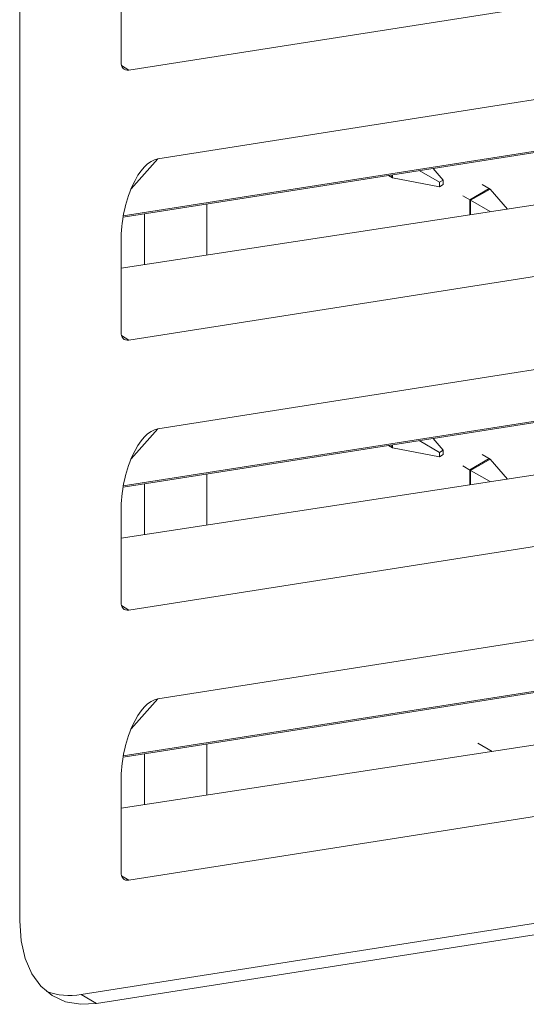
# Model space of a CAD drawing. Header units: millimetres. Extents: x -420 to 420, y -297 to 297.
# Tile 167 of 203: x 239 to 249, y 117 to 135. Entities that reach past the tile are written whole.
import ezdxf

# ---------------------------------------------------------------- set-up
doc = ezdxf.new("R2010")
doc.units = ezdxf.units.MM
doc.header["$MEASUREMENT"] = 0
doc.layers.add('layer 1', color=7, linetype='Continuous')

msp = doc.modelspace()

# ---------------------------------------------------------------- linework, layer by layer
at = {"layer": 'layer 1', "lineweight": 9}
for points in [[(239.39, 149.8714), (239.39, 149.8714), (239.39, 118.3402), (239.39, 118.3402)], [(241.368, 133.7775), (241.368, 133.7775), (255.0863, 135.9309), (255.0863, 135.9309)], [(241.2286, 135.5767), (241.2286, 135.5767), (241.2286, 133.9269), (241.2286, 133.9269)], [(241.8971, 132.1688), (241.8971, 132.1688), (255.2063, 134.2583), (255.2063, 134.2583)], [(241.2286, 133.9269), (241.2286, 133.8241), (241.2842, 133.7643), (241.368, 133.7775)], [(241.2286, 133.9269), (241.2286, 133.9269), (241.2286, 133.9269), (241.2286, 133.9269)], [(241.2286, 133.9269), (241.2286, 133.8241), (241.2842, 133.7643), (241.368, 133.7773)], [(241.2286, 133.9269), (241.2286, 133.8239), (241.2842, 133.7643), (241.368, 133.7773)], [(241.2286, 133.9269), (241.2286, 133.8239), (241.2842, 133.7643), (241.368, 133.7773)], [(241.2286, 133.9269), (241.2286, 133.8239), (241.2842, 133.7643), (241.368, 133.7773)], [(241.2286, 133.9269), (241.2286, 133.8239), (241.2842, 133.7643), (241.368, 133.7773)], [(241.2286, 133.9269), (241.2286, 133.8239), (241.2842, 133.7643), (241.368, 133.7773)], [(241.2286, 133.9269), (241.2286, 133.8239), (241.2842, 133.7643), (241.368, 133.7773)], [(241.2286, 133.9269), (241.2286, 133.8239), (241.2842, 133.7643), (241.368, 133.7773)], [(241.2286, 133.9269), (241.2286, 133.8239), (241.2842, 133.7643), (241.368, 133.7773)], [(241.2286, 133.9269), (241.2286, 133.8239), (241.2842, 133.7643), (241.368, 133.7773)], [(241.2286, 133.9269), (241.2286, 133.8239), (241.2842, 133.7643), (241.368, 133.7773)], [(241.2286, 133.9269), (241.2286, 133.8239), (241.2842, 133.7643), (241.368, 133.7773)], [(241.2286, 133.9269), (241.2286, 133.8239), (241.2842, 133.7643), (241.368, 133.7773)], [(241.2286, 133.9269), (241.2286, 133.8239), (241.2842, 133.7643), (241.368, 133.7773)], [(241.2286, 133.9269), (241.2286, 133.8239), (241.2842, 133.7641), (241.368, 133.7773)], [(241.2286, 133.9269), (241.2286, 133.8239), (241.2842, 133.7641), (241.368, 133.7773)], [(241.2286, 133.9269), (241.2286, 133.8239), (241.2842, 133.7641), (241.368, 133.7773)], [(241.2286, 133.9269), (241.2286, 133.8239), (241.2842, 133.7641), (241.368, 133.7773)], [(241.2286, 133.9269), (241.2286, 133.8239), (241.2842, 133.7641), (241.368, 133.7773)], [(241.2286, 133.9269), (241.2286, 133.8239), (241.2842, 133.7641), (241.368, 133.7773)], [(241.2382, 133.8591), (241.2382, 133.8591), (241.368, 133.7775), (241.368, 133.7775)], [(241.368, 133.7775), (241.368, 133.7775), (241.368, 133.7773), (241.368, 133.7773)], [(241.266, 131.1102), (241.266, 131.1102), (254.1353, 133.1304), (254.1353, 133.1304)], [(241.2702, 131.1346), (241.2702, 131.1346), (254.1813, 133.1614), (254.1813, 133.1614)], [(253.3723, 132.0428), (253.3723, 132.0428), (241.2286, 130.1848), (241.2286, 130.1848)], [(241.8971, 132.1688), (241.8971, 132.1688), (241.412, 131.6258), (241.412, 131.6258)], [(241.8971, 132.1688), (241.8971, 132.1688), (241.8971, 132.1688), (241.8971, 132.1688)], [(246.1571, 131.8234), (246.1571, 131.8234), (246.0827, 131.8662), (246.0827, 131.8662)], [(246.1431, 131.8314), (246.1431, 131.8314), (246.1431, 131.8758), (246.1431, 131.8758)], [(246.1571, 131.8234), (246.1571, 131.8234), (246.1571, 131.878), (246.1571, 131.878)], [(246.6387, 131.9536), (246.6387, 131.9536), (247.0057, 131.7418), (247.0057, 131.7418)], [(247.0764, 131.7826), (247.0764, 131.7826), (246.8937, 131.9936), (246.8937, 131.9936)], [(241.4324, 131.673), (241.4324, 131.673), (241.4324, 131.673), (241.4324, 131.673)], [(246.1571, 131.8234), (246.1571, 131.8234), (247.0057, 131.66), (247.0057, 131.66)], [(247.0764, 131.7826), (247.0764, 131.7826), (247.0057, 131.7418), (247.0057, 131.7418)], [(247.0057, 131.7418), (247.0057, 131.7418), (247.0057, 131.66), (247.0057, 131.66)], [(247.0057, 131.66), (247.0057, 131.66), (247.0764, 131.701), (247.0764, 131.701)], [(247.0764, 131.701), (247.0764, 131.701), (247.0764, 131.7826), (247.0764, 131.7826)], [(247.925, 131.619), (247.925, 131.619), (247.7836, 131.7006), (247.7836, 131.7006)], [(247.5714, 131.415), (247.5714, 131.415), (247.43, 131.4966), (247.43, 131.4966)], [(247.5574, 131.423), (247.5574, 131.423), (247.9108, 131.6272), (247.9108, 131.6272)], [(247.5714, 131.415), (247.5714, 131.415), (247.925, 131.619), (247.925, 131.619)], [(248.2384, 131.2572), (248.2384, 131.2572), (247.925, 131.619), (247.925, 131.619)], [(242.7843, 131.3484), (242.7843, 131.3484), (242.7843, 130.4228), (242.7843, 130.4228)], [(247.5574, 131.153), (247.5574, 131.153), (247.5574, 131.423), (247.5574, 131.423)], [(247.927, 131.2096), (247.927, 131.2096), (247.5714, 131.415), (247.5714, 131.415)], [(247.5714, 131.1552), (247.5714, 131.1552), (247.5714, 131.415), (247.5714, 131.415)], [(241.6528, 131.1708), (241.6528, 131.1708), (241.6528, 130.2498), (241.6528, 130.2498)], [(241.368, 128.878), (241.368, 128.878), (255.0863, 131.0316), (255.0863, 131.0316)], [(241.2286, 130.6774), (241.2286, 130.6774), (241.2286, 130.6774), (241.2286, 130.6774)], [(241.2286, 130.6774), (241.2286, 130.6774), (241.2286, 129.0276), (241.2286, 129.0276)], [(241.8971, 127.2695), (241.8971, 127.2695), (255.2063, 129.3588), (255.2063, 129.3588)], [(241.2286, 129.0276), (241.2286, 128.9246), (241.2842, 128.865), (241.368, 128.878)], [(241.2286, 129.0276), (241.2286, 129.0276), (241.2286, 129.0276), (241.2286, 129.0276)], [(241.2286, 129.0276), (241.2286, 128.9246), (241.2842, 128.865), (241.368, 128.878)], [(241.2286, 129.0276), (241.2286, 128.9246), (241.2842, 128.8648), (241.368, 128.878)], [(241.2286, 129.0276), (241.2286, 128.9246), (241.2842, 128.8648), (241.368, 128.878)], [(241.2286, 129.0276), (241.2286, 128.9246), (241.2842, 128.8648), (241.368, 128.878)], [(241.2286, 129.0276), (241.2286, 128.9246), (241.2842, 128.8648), (241.368, 128.878)], [(241.2286, 129.0276), (241.2286, 128.9246), (241.2842, 128.8648), (241.368, 128.878)], [(241.2286, 129.0276), (241.2286, 128.9246), (241.2842, 128.8648), (241.368, 128.878)], [(241.2286, 129.0276), (241.2286, 128.9246), (241.2842, 128.8648), (241.368, 128.878)], [(241.2286, 129.0276), (241.2286, 128.9246), (241.2842, 128.8648), (241.368, 128.878)], [(241.2286, 129.0276), (241.2286, 128.9246), (241.2842, 128.8648), (241.368, 128.878)], [(241.2286, 129.0276), (241.2286, 128.9246), (241.2842, 128.8648), (241.368, 128.878)], [(241.2286, 129.0276), (241.2286, 128.9246), (241.2842, 128.8648), (241.368, 128.878)], [(241.2286, 129.0276), (241.2286, 128.9246), (241.2842, 128.8648), (241.368, 128.878)], [(241.2286, 129.0276), (241.2286, 128.9246), (241.2842, 128.8648), (241.368, 128.878)], [(241.2286, 129.0276), (241.2286, 128.9246), (241.2842, 128.8648), (241.368, 128.878)], [(241.2286, 129.0276), (241.2286, 128.9246), (241.2842, 128.8648), (241.368, 128.878)], [(241.2286, 129.0276), (241.2286, 128.9246), (241.2842, 128.8648), (241.368, 128.878)], [(241.2286, 129.0276), (241.2286, 128.9246), (241.2842, 128.8648), (241.368, 128.878)], [(241.2286, 129.0276), (241.2286, 128.9246), (241.2842, 128.8648), (241.368, 128.878)], [(241.2286, 129.0276), (241.2286, 128.9246), (241.2842, 128.8648), (241.368, 128.878)], [(241.2382, 128.9598), (241.2382, 128.9598), (241.368, 128.878), (241.368, 128.878)], [(241.368, 128.878), (241.368, 128.878), (241.368, 128.878), (241.368, 128.878)], [(241.266, 126.2107), (241.266, 126.2107), (254.1353, 128.2311), (254.1353, 128.2311)], [(241.2702, 126.2353), (241.2702, 126.2353), (254.1813, 128.2622), (254.1813, 128.2622)], [(241.8971, 127.2695), (241.8971, 127.2695), (241.412, 126.7265), (241.412, 126.7265)], [(241.8971, 127.2695), (241.8971, 127.2695), (241.8971, 127.2693), (241.8971, 127.2693)], [(253.3723, 127.1435), (253.3723, 127.1435), (241.2286, 125.2855), (241.2286, 125.2855)], [(246.6387, 127.0543), (246.6387, 127.0543), (247.0057, 126.8423), (247.0057, 126.8423)], [(247.0764, 126.8833), (247.0764, 126.8833), (246.8937, 127.0943), (246.8937, 127.0943)], [(246.1571, 126.9239), (246.1571, 126.9239), (246.0827, 126.9669), (246.0827, 126.9669)], [(246.1431, 126.9321), (246.1431, 126.9321), (246.1431, 126.9765), (246.1431, 126.9765)], [(246.1571, 126.9239), (246.1571, 126.9239), (246.1571, 126.9787), (246.1571, 126.9787)], [(246.1571, 126.9239), (246.1571, 126.9239), (247.0057, 126.7607), (247.0057, 126.7607)], [(247.0764, 126.8833), (247.0764, 126.8833), (247.0057, 126.8423), (247.0057, 126.8423)], [(247.0057, 126.8423), (247.0057, 126.8423), (247.0057, 126.7607), (247.0057, 126.7607)], [(247.0764, 126.8015), (247.0764, 126.8015), (247.0764, 126.8833), (247.0764, 126.8833)], [(241.4324, 126.7737), (241.4324, 126.7737), (241.4324, 126.7737), (241.4324, 126.7737)], [(247.0057, 126.7607), (247.0057, 126.7607), (247.0764, 126.8015), (247.0764, 126.8015)], [(247.5574, 126.5237), (247.5574, 126.5237), (247.9108, 126.7279), (247.9108, 126.7279)], [(247.5714, 126.5155), (247.5714, 126.5155), (247.925, 126.7197), (247.925, 126.7197)], [(247.925, 126.7197), (247.925, 126.7197), (247.7836, 126.8013), (247.7836, 126.8013)], [(248.2384, 126.3579), (248.2384, 126.3579), (247.925, 126.7197), (247.925, 126.7197)], [(247.5714, 126.5155), (247.5714, 126.5155), (247.43, 126.5973), (247.43, 126.5973)], [(247.5574, 126.2537), (247.5574, 126.2537), (247.5574, 126.5237), (247.5574, 126.5237)], [(247.5714, 126.2559), (247.5714, 126.2559), (247.5714, 126.5155), (247.5714, 126.5155)], [(247.927, 126.3103), (247.927, 126.3103), (247.5714, 126.5155), (247.5714, 126.5155)], [(242.7843, 126.4491), (242.7843, 126.4491), (242.7843, 125.5235), (242.7843, 125.5235)], [(241.368, 123.9787), (241.368, 123.9787), (255.0863, 126.1323), (255.0863, 126.1323)], [(241.6528, 126.2715), (241.6528, 126.2715), (241.6528, 125.3505), (241.6528, 125.3505)], [(241.2286, 125.7781), (241.2286, 125.7781), (241.2286, 125.7781), (241.2286, 125.7781)], [(241.2286, 125.7781), (241.2286, 125.7781), (241.2286, 124.1283), (241.2286, 124.1283)], [(241.8971, 122.37), (241.8971, 122.37), (255.2063, 124.4595), (255.2063, 124.4595)], [(241.2286, 124.1283), (241.2286, 124.0253), (241.2842, 123.9655), (241.368, 123.9787)], [(241.2286, 124.1283), (241.2286, 124.1283), (241.2286, 124.1283), (241.2286, 124.1283)], [(241.2286, 124.1283), (241.2286, 124.0253), (241.2842, 123.9655), (241.368, 123.9787)], [(241.2286, 124.1283), (241.2286, 124.0253), (241.2842, 123.9655), (241.368, 123.9787)], [(241.2286, 124.1283), (241.2286, 124.0253), (241.2842, 123.9655), (241.368, 123.9787)], [(241.2286, 124.1283), (241.2286, 124.0253), (241.2842, 123.9655), (241.368, 123.9787)], [(241.2286, 124.1283), (241.2286, 124.0253), (241.2842, 123.9655), (241.368, 123.9787)], [(241.2286, 124.1283), (241.2286, 124.0253), (241.2842, 123.9655), (241.368, 123.9787)], [(241.2286, 124.1283), (241.2286, 124.0253), (241.2842, 123.9655), (241.368, 123.9787)], [(241.2286, 124.1283), (241.2286, 124.0253), (241.2842, 123.9655), (241.368, 123.9787)], [(241.2286, 124.1283), (241.2286, 124.0253), (241.2842, 123.9655), (241.368, 123.9787)], [(241.2286, 124.1283), (241.2286, 124.0253), (241.2842, 123.9655), (241.368, 123.9787)], [(241.2286, 124.1283), (241.2286, 124.0253), (241.2842, 123.9655), (241.368, 123.9787)], [(241.2286, 124.1283), (241.2286, 124.0253), (241.2842, 123.9655), (241.368, 123.9787)], [(241.2286, 124.1283), (241.2286, 124.0253), (241.2842, 123.9655), (241.368, 123.9787)], [(241.2286, 124.1283), (241.2286, 124.0253), (241.2842, 123.9655), (241.368, 123.9787)], [(241.2286, 124.1283), (241.2286, 124.0253), (241.2842, 123.9655), (241.368, 123.9787)], [(241.2286, 124.1283), (241.2286, 124.0253), (241.2842, 123.9655), (241.368, 123.9787)], [(241.2286, 124.1283), (241.2286, 124.0253), (241.2842, 123.9655), (241.368, 123.9787)], [(241.2286, 124.1283), (241.2286, 124.0253), (241.2842, 123.9655), (241.368, 123.9787)], [(241.2286, 124.1283), (241.2286, 124.0253), (241.2842, 123.9655), (241.368, 123.9787)], [(241.2286, 124.1283), (241.2286, 124.0253), (241.2842, 123.9655), (241.368, 123.9787)], [(241.2382, 124.0605), (241.2382, 124.0605), (241.368, 123.9787), (241.368, 123.9787)], [(241.368, 123.9787), (241.368, 123.9787), (241.368, 123.9787), (241.368, 123.9787)], [(241.266, 121.3114), (241.266, 121.3114), (254.1353, 123.3319), (254.1353, 123.3319)], [(241.2702, 121.3358), (241.2702, 121.3358), (254.1813, 123.3627), (254.1813, 123.3627)], [(241.8971, 122.37), (241.8971, 122.37), (241.412, 121.8272), (241.412, 121.8272)], [(241.8971, 122.37), (241.8971, 122.37), (241.8971, 122.37), (241.8971, 122.37)], [(253.3723, 122.244), (253.3723, 122.244), (241.2286, 120.3862), (241.2286, 120.3862)], [(241.4324, 121.8744), (241.4324, 121.8744), (241.4324, 121.8744), (241.4324, 121.8744)], [(242.7843, 121.5498), (242.7843, 121.5498), (242.7843, 120.6242), (242.7843, 120.6242)], [(247.965, 121.4168), (247.965, 121.4168), (247.702, 121.5686), (247.702, 121.5686)], [(241.6528, 121.3722), (241.6528, 121.3722), (241.6528, 120.451), (241.6528, 120.451)], [(241.368, 119.0794), (241.368, 119.0794), (255.0863, 121.233), (255.0863, 121.233)], [(241.2286, 120.8788), (241.2286, 120.8788), (241.2286, 120.8786), (241.2286, 120.8786)], [(241.2286, 120.8788), (241.2286, 120.8788), (241.2286, 119.229), (241.2286, 119.229)], [(240.503, 117.0071), (240.503, 117.0071), (254.6455, 119.2274), (254.6455, 119.2274)], [(241.2286, 119.229), (241.2286, 119.126), (241.2842, 119.0662), (241.368, 119.0794)], [(241.2286, 119.229), (241.2286, 119.229), (241.2286, 119.2288), (241.2286, 119.2288)], [(241.2286, 119.229), (241.2286, 119.126), (241.2842, 119.0662), (241.368, 119.0794)], [(241.2286, 119.229), (241.2286, 119.126), (241.2842, 119.0662), (241.368, 119.0794)], [(241.2286, 119.229), (241.2286, 119.126), (241.2842, 119.0662), (241.368, 119.0794)], [(241.2286, 119.229), (241.2286, 119.126), (241.2842, 119.0662), (241.368, 119.0794)], [(241.2286, 119.229), (241.2286, 119.126), (241.2842, 119.0662), (241.368, 119.0794)], [(241.2286, 119.229), (241.2286, 119.126), (241.2842, 119.0662), (241.368, 119.0794)], [(241.2286, 119.229), (241.2286, 119.126), (241.2842, 119.0662), (241.368, 119.0794)], [(241.2286, 119.229), (241.2286, 119.126), (241.2842, 119.0662), (241.368, 119.0794)], [(241.2286, 119.2288), (241.2286, 119.126), (241.2842, 119.0662), (241.368, 119.0794)], [(241.2286, 119.2288), (241.2286, 119.126), (241.2842, 119.0662), (241.368, 119.0794)], [(241.2286, 119.2288), (241.2286, 119.126), (241.2842, 119.0662), (241.368, 119.0794)], [(241.2286, 119.2288), (241.2286, 119.126), (241.2842, 119.0662), (241.368, 119.0794)], [(241.2286, 119.2288), (241.2286, 119.126), (241.2842, 119.0662), (241.368, 119.0794)], [(241.2286, 119.2288), (241.2286, 119.126), (241.2842, 119.0662), (241.368, 119.0794)], [(241.2286, 119.2288), (241.2286, 119.126), (241.2842, 119.0662), (241.368, 119.0794)], [(241.2286, 119.2288), (241.2286, 119.126), (241.2842, 119.0662), (241.368, 119.0794)], [(241.2286, 119.2288), (241.2286, 119.126), (241.2842, 119.0662), (241.368, 119.0794)], [(241.2286, 119.2288), (241.2286, 119.126), (241.2842, 119.0662), (241.368, 119.0794)], [(241.2286, 119.2288), (241.2286, 119.126), (241.2842, 119.0662), (241.368, 119.0794)], [(241.2286, 119.2288), (241.2286, 119.126), (241.2842, 119.0662), (241.368, 119.0794)], [(241.2382, 119.1612), (241.2382, 119.1612), (241.368, 119.0794), (241.368, 119.0794)], [(240.7858, 116.8439), (240.7858, 116.8439), (254.9283, 119.0642), (254.9283, 119.0642)], [(241.368, 119.0794), (241.368, 119.0794), (241.368, 119.0794), (241.368, 119.0794)], [(239.8768, 117.0597), (240.077, 116.9867), (240.2932, 116.9687), (240.503, 117.0071)], [(240.503, 117.0071), (240.503, 117.0071), (240.7858, 116.8439), (240.7858, 116.8439)]]:
    msp.add_open_spline(points, degree=3, dxfattribs=at)
for points, knots in [([(241.8971, 132.1688), (241.7319, 132.1428), (241.5616, 131.9612), (241.4324, 131.673), (241.4324, 131.673), (241.3032, 131.385), (241.2286, 131.0202), (241.2286, 130.6774)], [0, 0, 0, 0, 0.3333333, 0.3333333, 0.3333333, 0.3333333, 1, 1, 1, 1]), ([(241.8971, 132.1688), (241.7319, 132.1428), (241.5616, 131.9612), (241.4324, 131.673), (241.4324, 131.673), (241.3032, 131.385), (241.2286, 131.0202), (241.2286, 130.6774)], [0, 0, 0, 0, 0.3333333, 0.3333333, 0.3333333, 0.3333333, 1, 1, 1, 1]), ([(241.8971, 132.1688), (241.7319, 132.1428), (241.5616, 131.9612), (241.4324, 131.673), (241.4324, 131.673), (241.3032, 131.385), (241.2286, 131.0202), (241.2286, 130.6774)], [0, 0, 0, 0, 0.3333333, 0.3333333, 0.3333333, 0.3333333, 1, 1, 1, 1]), ([(241.8971, 132.1688), (241.7319, 132.1428), (241.5616, 131.9612), (241.4324, 131.673), (241.4324, 131.673), (241.3032, 131.385), (241.2286, 131.0202), (241.2286, 130.6774)], [0, 0, 0, 0, 0.3333333, 0.3333333, 0.3333333, 0.3333333, 1, 1, 1, 1]), ([(241.8971, 132.1688), (241.7319, 132.1428), (241.5616, 131.9612), (241.4324, 131.673), (241.4324, 131.673), (241.3032, 131.385), (241.2286, 131.0202), (241.2286, 130.6774)], [0, 0, 0, 0, 0.3333333, 0.3333333, 0.3333333, 0.3333333, 1, 1, 1, 1]), ([(241.8971, 132.1688), (241.7319, 132.1428), (241.5616, 131.9612), (241.4324, 131.673), (241.4324, 131.673), (241.3032, 131.385), (241.2286, 131.0202), (241.2286, 130.6774)], [0, 0, 0, 0, 0.3333333, 0.3333333, 0.3333333, 0.3333333, 1, 1, 1, 1]), ([(241.8971, 132.1688), (241.7319, 132.1428), (241.5616, 131.9612), (241.4324, 131.673), (241.4324, 131.673), (241.3032, 131.385), (241.2286, 131.0202), (241.2286, 130.6774)], [0, 0, 0, 0, 0.3333333, 0.3333333, 0.3333333, 0.3333333, 1, 1, 1, 1]), ([(241.8971, 132.1688), (241.7319, 132.1428), (241.5616, 131.9612), (241.4324, 131.673), (241.4324, 131.673), (241.3032, 131.385), (241.2286, 131.0202), (241.2286, 130.6774)], [0, 0, 0, 0, 0.3333333, 0.3333333, 0.3333333, 0.3333333, 1, 1, 1, 1]), ([(241.8971, 132.1688), (241.7319, 132.1428), (241.5616, 131.9612), (241.4324, 131.673), (241.4324, 131.673), (241.3032, 131.385), (241.2286, 131.0202), (241.2286, 130.6774)], [0, 0, 0, 0, 0.3333333, 0.3333333, 0.3333333, 0.3333333, 1, 1, 1, 1]), ([(241.8971, 132.1688), (241.7319, 132.1428), (241.5616, 131.9612), (241.4324, 131.673), (241.4324, 131.673), (241.3032, 131.385), (241.2286, 131.0202), (241.2286, 130.6774)], [0, 0, 0, 0, 0.3333333, 0.3333333, 0.3333333, 0.3333333, 1, 1, 1, 1]), ([(241.8971, 132.1688), (241.7319, 132.1428), (241.5616, 131.9612), (241.4324, 131.673), (241.4324, 131.673), (241.3032, 131.385), (241.2286, 131.0202), (241.2286, 130.6774)], [0, 0, 0, 0, 0.3333333, 0.3333333, 0.3333333, 0.3333333, 1, 1, 1, 1]), ([(241.8971, 132.1688), (241.7319, 132.1428), (241.5616, 131.9612), (241.4324, 131.673), (241.4324, 131.673), (241.3032, 131.385), (241.2286, 131.02), (241.2286, 130.6774)], [0, 0, 0, 0, 0.3333333, 0.3333333, 0.3333333, 0.3333333, 1, 1, 1, 1]), ([(241.8971, 132.1688), (241.7319, 132.1428), (241.5616, 131.9612), (241.4324, 131.673), (241.4324, 131.673), (241.3032, 131.385), (241.2286, 131.02), (241.2286, 130.6774)], [0, 0, 0, 0, 0.3333333, 0.3333333, 0.3333333, 0.3333333, 1, 1, 1, 1]), ([(241.8971, 132.1688), (241.7319, 132.1428), (241.5616, 131.9612), (241.4324, 131.673), (241.4324, 131.673), (241.3032, 131.385), (241.2286, 131.02), (241.2286, 130.6774)], [0, 0, 0, 0, 0.3333333, 0.3333333, 0.3333333, 0.3333333, 1, 1, 1, 1]), ([(241.8971, 132.1688), (241.7319, 132.1428), (241.5616, 131.9612), (241.4324, 131.673), (241.4324, 131.673), (241.3032, 131.3848), (241.2286, 131.02), (241.2286, 130.6774)], [0, 0, 0, 0, 0.3333333, 0.3333333, 0.3333333, 0.3333333, 1, 1, 1, 1]), ([(241.8971, 132.1688), (241.7319, 132.1428), (241.5616, 131.9612), (241.4324, 131.673), (241.4324, 131.673), (241.3032, 131.3848), (241.2286, 131.02), (241.2286, 130.6774)], [0, 0, 0, 0, 0.3333333, 0.3333333, 0.3333333, 0.3333333, 1, 1, 1, 1]), ([(241.8971, 132.1688), (241.7319, 132.1428), (241.5616, 131.9612), (241.4324, 131.673), (241.4324, 131.673), (241.3032, 131.3848), (241.2286, 131.02), (241.2286, 130.6774)], [0, 0, 0, 0, 0.3333333, 0.3333333, 0.3333333, 0.3333333, 1, 1, 1, 1]), ([(241.8971, 132.1688), (241.7319, 132.1428), (241.5616, 131.9612), (241.4324, 131.673), (241.4324, 131.673), (241.3032, 131.3848), (241.2286, 131.02), (241.2286, 130.6774)], [0, 0, 0, 0, 0.3333333, 0.3333333, 0.3333333, 0.3333333, 1, 1, 1, 1]), ([(241.8971, 132.1688), (241.7319, 132.1428), (241.5616, 131.9612), (241.4324, 131.673), (241.4324, 131.673), (241.3032, 131.3848), (241.2286, 131.02), (241.2286, 130.6774)], [0, 0, 0, 0, 0.3333333, 0.3333333, 0.3333333, 0.3333333, 1, 1, 1, 1]), ([(241.8971, 132.1688), (241.7319, 132.1428), (241.5616, 131.9612), (241.4324, 131.673), (241.4324, 131.673), (241.3032, 131.3848), (241.2286, 131.02), (241.2286, 130.6774)], [0, 0, 0, 0, 0.3333333, 0.3333333, 0.3333333, 0.3333333, 1, 1, 1, 1]), ([(241.8971, 132.1688), (241.7319, 132.1428), (241.5616, 131.9612), (241.4324, 131.673), (241.4324, 131.673), (241.3032, 131.3848), (241.2286, 131.02), (241.2286, 130.6774)], [0, 0, 0, 0, 0.3333333, 0.3333333, 0.3333333, 0.3333333, 1, 1, 1, 1]), ([(241.8971, 127.2695), (241.7319, 127.2435), (241.5616, 127.0619), (241.4324, 126.7737), (241.4324, 126.7737), (241.3032, 126.4857), (241.2286, 126.1207), (241.2286, 125.7781)], [0, 0, 0, 0, 0.3333333, 0.3333333, 0.3333333, 0.3333333, 1, 1, 1, 1]), ([(241.8971, 127.2695), (241.7319, 127.2435), (241.5616, 127.0619), (241.4324, 126.7737), (241.4324, 126.7737), (241.3032, 126.4855), (241.2286, 126.1207), (241.2286, 125.7781)], [0, 0, 0, 0, 0.3333333, 0.3333333, 0.3333333, 0.3333333, 1, 1, 1, 1]), ([(241.8971, 127.2695), (241.7319, 127.2435), (241.5616, 127.0619), (241.4324, 126.7737), (241.4324, 126.7737), (241.3032, 126.4855), (241.2286, 126.1207), (241.2286, 125.7781)], [0, 0, 0, 0, 0.3333333, 0.3333333, 0.3333333, 0.3333333, 1, 1, 1, 1]), ([(241.8971, 127.2695), (241.7319, 127.2435), (241.5616, 127.0619), (241.4324, 126.7737), (241.4324, 126.7737), (241.3032, 126.4855), (241.2286, 126.1207), (241.2286, 125.7781)], [0, 0, 0, 0, 0.3333333, 0.3333333, 0.3333333, 0.3333333, 1, 1, 1, 1]), ([(241.8971, 127.2695), (241.7319, 127.2435), (241.5616, 127.0619), (241.4324, 126.7737), (241.4324, 126.7737), (241.3032, 126.4855), (241.2286, 126.1207), (241.2286, 125.7781)], [0, 0, 0, 0, 0.3333333, 0.3333333, 0.3333333, 0.3333333, 1, 1, 1, 1]), ([(241.8971, 127.2695), (241.7319, 127.2435), (241.5616, 127.0619), (241.4324, 126.7737), (241.4324, 126.7737), (241.3032, 126.4855), (241.2286, 126.1207), (241.2286, 125.7781)], [0, 0, 0, 0, 0.3333333, 0.3333333, 0.3333333, 0.3333333, 1, 1, 1, 1]), ([(241.8971, 127.2695), (241.7319, 127.2435), (241.5616, 127.0619), (241.4324, 126.7737), (241.4324, 126.7737), (241.3032, 126.4855), (241.2286, 126.1207), (241.2286, 125.7781)], [0, 0, 0, 0, 0.3333333, 0.3333333, 0.3333333, 0.3333333, 1, 1, 1, 1]), ([(241.8971, 127.2695), (241.7319, 127.2435), (241.5616, 127.0619), (241.4324, 126.7737), (241.4324, 126.7737), (241.3032, 126.4855), (241.2286, 126.1207), (241.2286, 125.7781)], [0, 0, 0, 0, 0.3333333, 0.3333333, 0.3333333, 0.3333333, 1, 1, 1, 1]), ([(241.8971, 127.2693), (241.7319, 127.2435), (241.5616, 127.0619), (241.4324, 126.7737), (241.4324, 126.7737), (241.3032, 126.4855), (241.2286, 126.1207), (241.2286, 125.7781)], [0, 0, 0, 0, 0.3333333, 0.3333333, 0.3333333, 0.3333333, 1, 1, 1, 1]), ([(241.8971, 127.2693), (241.7319, 127.2435), (241.5616, 127.0619), (241.4324, 126.7737), (241.4324, 126.7737), (241.3032, 126.4855), (241.2286, 126.1207), (241.2286, 125.7781)], [0, 0, 0, 0, 0.3333333, 0.3333333, 0.3333333, 0.3333333, 1, 1, 1, 1]), ([(241.8971, 127.2693), (241.7319, 127.2435), (241.5616, 127.0619), (241.4324, 126.7737), (241.4324, 126.7737), (241.3032, 126.4855), (241.2286, 126.1207), (241.2286, 125.7781)], [0, 0, 0, 0, 0.3333333, 0.3333333, 0.3333333, 0.3333333, 1, 1, 1, 1]), ([(241.8971, 127.2693), (241.7319, 127.2435), (241.5616, 127.0619), (241.4324, 126.7737), (241.4324, 126.7737), (241.3032, 126.4855), (241.2286, 126.1207), (241.2286, 125.7781)], [0, 0, 0, 0, 0.3333333, 0.3333333, 0.3333333, 0.3333333, 1, 1, 1, 1]), ([(241.8971, 127.2693), (241.7319, 127.2435), (241.5616, 127.0619), (241.4324, 126.7737), (241.4324, 126.7737), (241.3032, 126.4855), (241.2286, 126.1207), (241.2286, 125.7781)], [0, 0, 0, 0, 0.3333333, 0.3333333, 0.3333333, 0.3333333, 1, 1, 1, 1]), ([(241.8971, 127.2693), (241.7319, 127.2435), (241.5616, 127.0619), (241.4324, 126.7737), (241.4324, 126.7737), (241.3032, 126.4855), (241.2286, 126.1207), (241.2286, 125.7781)], [0, 0, 0, 0, 0.3333333, 0.3333333, 0.3333333, 0.3333333, 1, 1, 1, 1]), ([(241.8971, 127.2693), (241.7319, 127.2435), (241.5616, 127.0619), (241.4324, 126.7737), (241.4324, 126.7737), (241.3032, 126.4855), (241.2286, 126.1207), (241.2286, 125.7781)], [0, 0, 0, 0, 0.3333333, 0.3333333, 0.3333333, 0.3333333, 1, 1, 1, 1]), ([(241.8971, 127.2693), (241.7319, 127.2435), (241.5616, 127.0619), (241.4324, 126.7737), (241.4324, 126.7737), (241.3032, 126.4855), (241.2286, 126.1207), (241.2286, 125.7781)], [0, 0, 0, 0, 0.3333333, 0.3333333, 0.3333333, 0.3333333, 1, 1, 1, 1]), ([(241.8971, 127.2693), (241.7319, 127.2435), (241.5616, 127.0619), (241.4324, 126.7737), (241.4324, 126.7737), (241.3032, 126.4855), (241.2286, 126.1207), (241.2286, 125.7781)], [0, 0, 0, 0, 0.3333333, 0.3333333, 0.3333333, 0.3333333, 1, 1, 1, 1]), ([(241.8971, 127.2693), (241.7319, 127.2435), (241.5616, 127.0617), (241.4324, 126.7737), (241.4324, 126.7737), (241.3032, 126.4855), (241.2286, 126.1207), (241.2286, 125.7781)], [0, 0, 0, 0, 0.3333333, 0.3333333, 0.3333333, 0.3333333, 1, 1, 1, 1]), ([(241.8971, 127.2693), (241.7319, 127.2435), (241.5616, 127.0617), (241.4324, 126.7737), (241.4324, 126.7737), (241.3032, 126.4855), (241.2286, 126.1207), (241.2286, 125.7781)], [0, 0, 0, 0, 0.3333333, 0.3333333, 0.3333333, 0.3333333, 1, 1, 1, 1]), ([(241.8971, 127.2693), (241.7319, 127.2435), (241.5616, 127.0617), (241.4324, 126.7737), (241.4324, 126.7737), (241.3032, 126.4855), (241.2286, 126.1207), (241.2286, 125.7781)], [0, 0, 0, 0, 0.3333333, 0.3333333, 0.3333333, 0.3333333, 1, 1, 1, 1]), ([(241.8971, 127.2693), (241.7319, 127.2435), (241.5616, 127.0617), (241.4324, 126.7737), (241.4324, 126.7737), (241.3032, 126.4855), (241.2286, 126.1207), (241.2286, 125.7781)], [0, 0, 0, 0, 0.3333333, 0.3333333, 0.3333333, 0.3333333, 1, 1, 1, 1]), ([(241.8971, 122.37), (241.7319, 122.3442), (241.5616, 122.1626), (241.4324, 121.8744), (241.4324, 121.8744), (241.3032, 121.5862), (241.2286, 121.2214), (241.2286, 120.8788)], [0, 0, 0, 0, 0.3333333, 0.3333333, 0.3333333, 0.3333333, 1, 1, 1, 1]), ([(241.8971, 122.37), (241.7319, 122.3442), (241.5616, 122.1626), (241.4324, 121.8744), (241.4324, 121.8744), (241.3032, 121.5862), (241.2286, 121.2214), (241.2286, 120.8788)], [0, 0, 0, 0, 0.3333333, 0.3333333, 0.3333333, 0.3333333, 1, 1, 1, 1]), ([(241.8971, 122.37), (241.7319, 122.3442), (241.5616, 122.1626), (241.4324, 121.8744), (241.4324, 121.8744), (241.3032, 121.5862), (241.2286, 121.2214), (241.2286, 120.8788)], [0, 0, 0, 0, 0.3333333, 0.3333333, 0.3333333, 0.3333333, 1, 1, 1, 1]), ([(241.8971, 122.37), (241.7319, 122.3442), (241.5616, 122.1624), (241.4324, 121.8744), (241.4324, 121.8744), (241.3032, 121.5862), (241.2286, 121.2214), (241.2286, 120.8788)], [0, 0, 0, 0, 0.3333333, 0.3333333, 0.3333333, 0.3333333, 1, 1, 1, 1]), ([(241.8971, 122.37), (241.7319, 122.3442), (241.5616, 122.1624), (241.4324, 121.8744), (241.4324, 121.8744), (241.3032, 121.5862), (241.2286, 121.2214), (241.2286, 120.8788)], [0, 0, 0, 0, 0.3333333, 0.3333333, 0.3333333, 0.3333333, 1, 1, 1, 1]), ([(241.8971, 122.37), (241.7319, 122.3442), (241.5616, 122.1624), (241.4324, 121.8744), (241.4324, 121.8744), (241.3032, 121.5862), (241.2286, 121.2214), (241.2286, 120.8788)], [0, 0, 0, 0, 0.3333333, 0.3333333, 0.3333333, 0.3333333, 1, 1, 1, 1]), ([(241.8971, 122.37), (241.7319, 122.3442), (241.5616, 122.1624), (241.4324, 121.8744), (241.4324, 121.8744), (241.3032, 121.5862), (241.2286, 121.2214), (241.2286, 120.8788)], [0, 0, 0, 0, 0.3333333, 0.3333333, 0.3333333, 0.3333333, 1, 1, 1, 1]), ([(241.8971, 122.37), (241.7319, 122.3442), (241.5616, 122.1624), (241.4324, 121.8744), (241.4324, 121.8744), (241.3032, 121.5862), (241.2286, 121.2214), (241.2286, 120.8788)], [0, 0, 0, 0, 0.3333333, 0.3333333, 0.3333333, 0.3333333, 1, 1, 1, 1]), ([(241.8971, 122.37), (241.7319, 122.3442), (241.5616, 122.1624), (241.4324, 121.8744), (241.4324, 121.8744), (241.3032, 121.5862), (241.2286, 121.2214), (241.2286, 120.8788)], [0, 0, 0, 0, 0.3333333, 0.3333333, 0.3333333, 0.3333333, 1, 1, 1, 1]), ([(241.8971, 122.37), (241.7319, 122.3442), (241.5616, 122.1624), (241.4324, 121.8744), (241.4324, 121.8744), (241.3032, 121.5862), (241.2286, 121.2214), (241.2286, 120.8788)], [0, 0, 0, 0, 0.3333333, 0.3333333, 0.3333333, 0.3333333, 1, 1, 1, 1]), ([(241.8971, 122.37), (241.7319, 122.3442), (241.5616, 122.1624), (241.4324, 121.8744), (241.4324, 121.8744), (241.3032, 121.5862), (241.2286, 121.2214), (241.2286, 120.8788)], [0, 0, 0, 0, 0.3333333, 0.3333333, 0.3333333, 0.3333333, 1, 1, 1, 1]), ([(241.8971, 122.37), (241.7319, 122.344), (241.5616, 122.1624), (241.4324, 121.8744), (241.4324, 121.8744), (241.3032, 121.5862), (241.2286, 121.2214), (241.2286, 120.8786)], [0, 0, 0, 0, 0.3333333, 0.3333333, 0.3333333, 0.3333333, 1, 1, 1, 1]), ([(241.8971, 122.37), (241.7319, 122.344), (241.5616, 122.1624), (241.4324, 121.8744), (241.4324, 121.8744), (241.3032, 121.5862), (241.2286, 121.2214), (241.2286, 120.8786)], [0, 0, 0, 0, 0.3333333, 0.3333333, 0.3333333, 0.3333333, 1, 1, 1, 1]), ([(241.8971, 122.37), (241.7319, 122.344), (241.5616, 122.1624), (241.4324, 121.8744), (241.4324, 121.8744), (241.3032, 121.5862), (241.2286, 121.2214), (241.2286, 120.8786)], [0, 0, 0, 0, 0.3333333, 0.3333333, 0.3333333, 0.3333333, 1, 1, 1, 1]), ([(241.8971, 122.37), (241.7319, 122.344), (241.5616, 122.1624), (241.4324, 121.8744), (241.4324, 121.8744), (241.3032, 121.5862), (241.2286, 121.2214), (241.2286, 120.8786)], [0, 0, 0, 0, 0.3333333, 0.3333333, 0.3333333, 0.3333333, 1, 1, 1, 1]), ([(241.8971, 122.37), (241.7319, 122.344), (241.5616, 122.1624), (241.4324, 121.8744), (241.4324, 121.8744), (241.3032, 121.5862), (241.2286, 121.2214), (241.2286, 120.8786)], [0, 0, 0, 0, 0.3333333, 0.3333333, 0.3333333, 0.3333333, 1, 1, 1, 1]), ([(241.8971, 122.37), (241.7319, 122.344), (241.5616, 122.1624), (241.4324, 121.8744), (241.4324, 121.8744), (241.3032, 121.5862), (241.2286, 121.2214), (241.2286, 120.8786)], [0, 0, 0, 0, 0.3333333, 0.3333333, 0.3333333, 0.3333333, 1, 1, 1, 1]), ([(241.8971, 122.37), (241.7319, 122.344), (241.5616, 122.1624), (241.4324, 121.8744), (241.4324, 121.8744), (241.3032, 121.5862), (241.2286, 121.2214), (241.2286, 120.8786)], [0, 0, 0, 0, 0.3333333, 0.3333333, 0.3333333, 0.3333333, 1, 1, 1, 1]), ([(241.8971, 122.37), (241.7319, 122.344), (241.5616, 122.1624), (241.4324, 121.8744), (241.4324, 121.8744), (241.3032, 121.5862), (241.2286, 121.2214), (241.2286, 120.8786)], [0, 0, 0, 0, 0.3333333, 0.3333333, 0.3333333, 0.3333333, 1, 1, 1, 1]), ([(241.8971, 122.37), (241.7319, 122.344), (241.5616, 122.1624), (241.4324, 121.8744), (241.4324, 121.8744), (241.3032, 121.5862), (241.2286, 121.2214), (241.2286, 120.8786)], [0, 0, 0, 0, 0.3333333, 0.3333333, 0.3333333, 0.3333333, 1, 1, 1, 1]), ([(241.8971, 122.37), (241.7319, 122.344), (241.5616, 122.1624), (241.4324, 121.8744), (241.4324, 121.8744), (241.3032, 121.5862), (241.2286, 121.2214), (241.2286, 120.8786)], [0, 0, 0, 0, 0.3333333, 0.3333333, 0.3333333, 0.3333333, 1, 1, 1, 1]), ([(240.7858, 116.8439), (240.7858, 116.8439), (240.491, 116.8279), (240.491, 116.8279), (240.491, 116.8279), (240.491, 116.8279), (240.22, 116.8757), (240.22, 116.8757), (240.22, 116.8757), (240.22, 116.8757), (239.979, 116.9861), (239.979, 116.9861), (239.979, 116.9861), (239.979, 116.9861), (239.7736, 117.1565), (239.7736, 117.1565), (239.7736, 117.1565), (239.7736, 117.1565), (239.6088, 117.3829), (239.6088, 117.3829), (239.6088, 117.3829), (239.6088, 117.3829), (239.4882, 117.6601), (239.4882, 117.6601), (239.4882, 117.6601), (239.4882, 117.6601), (239.4148, 117.9818), (239.4148, 117.9818), (239.4148, 117.9818), (239.4148, 117.9818), (239.39, 118.3402), (239.39, 118.3402)], [0, 0, 0, 0, 0.1111111, 0.1111111, 0.1111111, 0.1111111, 0.2222222, 0.2222222, 0.2222222, 0.2222222, 0.3333333, 0.3333333, 0.3333333, 0.3333333, 0.4444444, 0.4444444, 0.4444444, 0.4444444, 0.5555556, 0.5555556, 0.5555556, 0.5555556, 0.6666667, 0.6666667, 0.6666667, 0.6666667, 0.7777778, 0.7777778, 0.7777778, 0.7777778, 1, 1, 1, 1])]:
    msp.add_open_spline(points, degree=3, knots=knots, dxfattribs=at)

doc.saveas('drawing.dxf')
